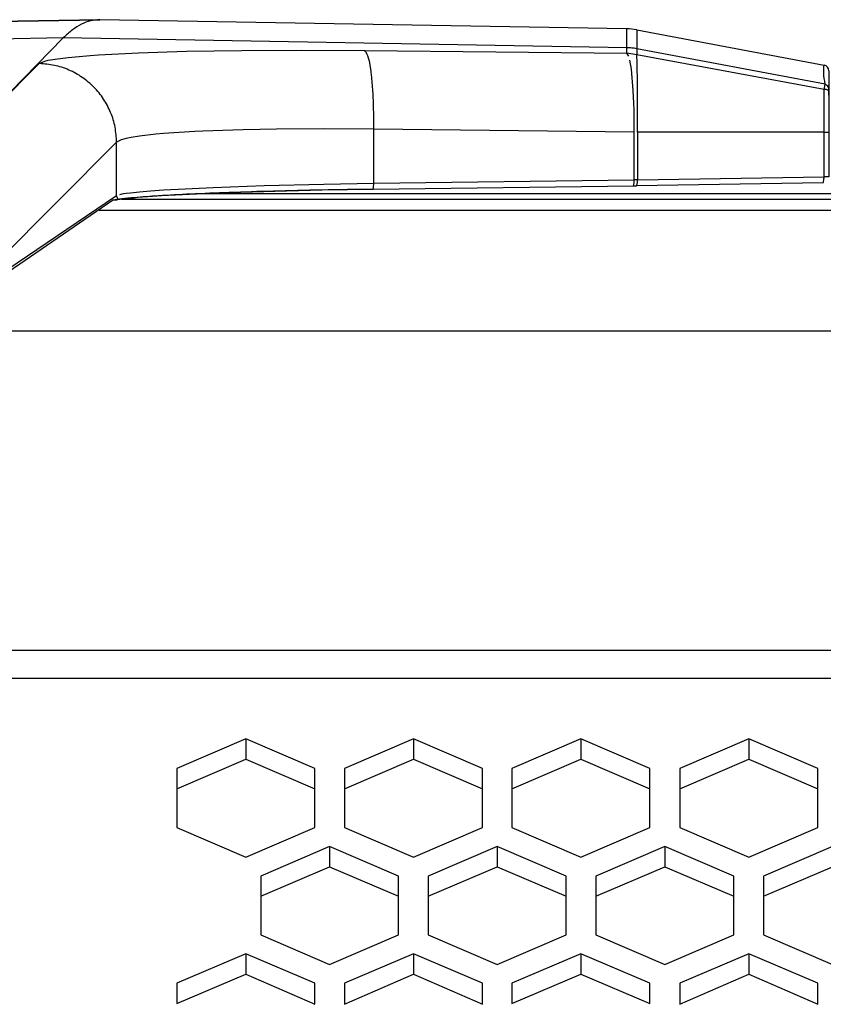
# Model space of a CAD drawing. Header units: millimetres. Extents: x -761 to 834, y -147 to 56.
# Tile 6 of 30: x -570 to -529, y -24 to 26. Entities that reach past the tile are written whole.
import ezdxf

# ---------------------------------------------------------------- set-up
doc = ezdxf.new("R2010")
doc.units = ezdxf.units.MM

# ---------------------------------------------------------------- blocks, each defined once
blk = doc.blocks.new('Gehaeusedeckel-oben__17', base_point=(-583.285, -23.727))
at = {"color": 1, "linetype": 'Continuous'}
for p, q in [((638.888, 16.555), (-566.141, 16.555)), ((-52.707, 10.423), (-574.033, 10.423)), ((-52.707, 10.423), (-574.033, 10.423)), ((-583.214, -5.76), (655.961, -5.76)), ((-583.285, -7.174), (656.033, -7.174))]:
    blk.add_line(p, q, dxfattribs=at)
at = {"color": 7, "linetype": 'Continuous'}
for p, q in [((638.888, 16.555), (-566.141, 16.555)), ((-558.704, -10.257), (-562.204, -11.751)), ((-558.704, -10.257), (-558.704, -11.284)), ((-555.204, -11.751), (-558.704, -10.257)), ((-550.204, -10.257), (-553.704, -11.751)), ((-546.704, -11.751), (-550.204, -10.257)), ((-550.204, -10.257), (-550.204, -11.284)), ((-541.704, -10.257), (-545.204, -11.751)), ((-538.204, -11.751), (-541.704, -10.257)), ((-541.704, -10.257), (-541.704, -11.284)), ((-533.194, -10.257), (-536.694, -11.751)), ((-529.694, -11.751), (-533.194, -10.257)), ((-533.194, -10.257), (-533.194, -11.284)), ((-562.204, -12.778), (-558.704, -11.284)), ((-558.704, -11.284), (-555.204, -12.778)), ((-553.704, -12.778), (-550.204, -11.284)), ((-550.204, -11.284), (-546.704, -12.778)), ((-545.204, -12.778), (-541.704, -11.284)), ((-541.704, -11.284), (-538.204, -12.778)), ((-536.694, -12.778), (-533.194, -11.284)), ((-533.194, -11.284), (-529.694, -12.778)), ((-562.204, -11.751), (-562.204, -14.755)), ((-555.204, -14.755), (-555.204, -11.751)), ((-553.704, -11.751), (-553.704, -14.755)), ((-546.704, -14.755), (-546.704, -11.751)), ((-545.204, -11.751), (-545.204, -14.755)), ((-538.204, -14.755), (-538.204, -11.751)), ((-536.694, -11.751), (-536.694, -14.755)), ((-529.694, -14.755), (-529.694, -11.751)), ((-562.204, -14.755), (-558.704, -16.249)), ((-558.704, -16.249), (-555.204, -14.755)), ((-553.704, -14.755), (-550.204, -16.249)), ((-550.204, -16.249), (-546.704, -14.755)), ((-545.204, -14.755), (-541.704, -16.249)), ((-541.704, -16.249), (-538.204, -14.755)), ((-536.694, -14.755), (-533.194, -16.249)), ((-533.194, -16.249), (-529.694, -14.755)), ((-554.454, -15.715), (-557.954, -17.209)), ((-550.954, -17.209), (-554.454, -15.715)), ((-554.454, -15.715), (-554.454, -16.738)), ((-545.954, -15.715), (-549.454, -17.209)), ((-542.454, -17.209), (-545.954, -15.715)), ((-545.954, -15.715), (-545.954, -16.738)), ((-537.454, -15.715), (-540.954, -17.209)), ((-533.954, -17.209), (-537.454, -15.715)), ((-537.454, -15.715), (-537.454, -16.738)), ((-528.944, -15.715), (-532.444, -17.209)), ((-557.954, -18.232), (-554.454, -16.738)), ((-554.454, -16.738), (-550.954, -18.232)), ((-549.454, -18.232), (-545.954, -16.738)), ((-545.954, -16.738), (-542.454, -18.232)), ((-540.954, -18.232), (-537.454, -16.738)), ((-537.454, -16.738), (-533.954, -18.232)), ((-532.444, -18.232), (-528.944, -16.738)), ((-557.954, -17.209), (-557.954, -20.197)), ((-550.954, -20.197), (-550.954, -17.209)), ((-549.454, -17.209), (-549.454, -20.197)), ((-542.454, -20.197), (-542.454, -17.209)), ((-540.954, -17.209), (-540.954, -20.197)), ((-533.954, -20.197), (-533.954, -17.209)), ((-532.444, -17.209), (-532.444, -20.197)), ((-557.954, -20.197), (-554.454, -21.69)), ((-554.454, -21.69), (-550.954, -20.197)), ((-549.454, -20.197), (-545.954, -21.69)), ((-545.954, -21.69), (-542.454, -20.197)), ((-540.954, -20.197), (-537.454, -21.69)), ((-537.454, -21.69), (-533.954, -20.197)), ((-532.444, -20.197), (-528.944, -21.69)), ((-558.704, -21.157), (-562.204, -22.651)), ((-555.204, -22.651), (-558.704, -21.157)), ((-558.704, -21.157), (-558.704, -22.18)), ((-550.204, -21.157), (-553.704, -22.651)), ((-550.204, -21.157), (-550.204, -22.18)), ((-546.704, -22.651), (-550.204, -21.157)), ((-541.704, -21.157), (-545.204, -22.651)), ((-538.204, -22.651), (-541.704, -21.157)), ((-541.704, -21.157), (-541.704, -22.18)), ((-533.194, -21.157), (-536.694, -22.651)), ((-533.194, -21.157), (-533.194, -22.18)), ((-529.694, -22.651), (-533.194, -21.157)), ((-562.204, -23.674), (-558.704, -22.18)), ((-558.704, -22.18), (-555.204, -23.715)), ((-553.704, -23.715), (-550.204, -22.18)), ((-550.204, -22.18), (-546.704, -23.715)), ((-545.204, -23.674), (-541.704, -22.18)), ((-541.704, -22.18), (-538.204, -23.674)), ((-536.694, -23.715), (-533.194, -22.18)), ((-533.194, -22.18), (-529.694, -23.715)), ((-562.204, -22.651), (-562.204, -23.674)), ((-555.204, -23.715), (-555.204, -22.651)), ((-553.704, -22.651), (-553.704, -23.715)), ((-546.704, -23.715), (-546.704, -22.651)), ((-545.204, -22.651), (-545.204, -23.674)), ((-538.204, -23.674), (-538.204, -22.651)), ((-536.694, -22.651), (-536.694, -23.715)), ((-529.694, -23.715), (-529.694, -22.651))]:
    blk.add_line(p, q, dxfattribs=at)
blk = doc.blocks.new('Fuehrung__19', base_point=(-565.023, 17.126))
at = {"color": 1, "linetype": 'Continuous'}
for p, q in [((-565.023, 17.126), (637.77, 17.126)), ((-560.975, 17.401), (633.722, 17.401))]:
    blk.add_line(p, q, dxfattribs=at)
blk = doc.blocks.new('Mittelteil_1__22', base_point=(-615.569, 6.185))
at = {"color": 7, "linetype": 'Continuous'}
for p, q in [((-571.579, 26.13), (-572.568, 26.112)), ((-572.568, 26.112), (-572.384, 26.114)), ((-572.568, 26.112), (-572.384, 26.114)), ((-572.384, 26.114), (-566.121, 26.225)), ((-572.384, 26.114), (-566.121, 26.225)), ((-566.121, 26.225), (-571.579, 26.13)), ((-539.377, 25.758), (-566.121, 26.225)), ((-538.877, 25.707), (-529.371, 23.925)), ((-529.126, 23.63), (-529.126, 22.679)), ((-529.126, 22.679), (-529.126, 22.398)), ((-529.126, 22.398), (-529.126, 20.527)), ((-529.126, 20.527), (-529.126, 18.248)), ((-559.536, 17.462), (-557.789, 17.517)), ((-557.789, 17.517), (-557.233, 17.532)), ((-557.233, 17.532), (-554.842, 17.587)), ((-554.842, 17.587), (-552.253, 17.625)), ((-552.253, 17.625), (-539.038, 17.8)), ((-539.038, 17.8), (-538.881, 17.802)), ((-529.422, 17.948), (-538.881, 17.802)), ((-571.466, 12.96), (-565.467, 17.07)), ((-565.2, 17.113), (-564.997, 17.142)), ((-564.837, 17.155), (-564.376, 17.197)), ((-564.376, 17.197), (-564.169, 17.224)), ((-564.169, 17.224), (-563.686, 17.26)), ((-563.686, 17.26), (-562.991, 17.306)), ((-562.991, 17.306), (-561.564, 17.381)), ((-561.564, 17.381), (-559.792, 17.453)), ((-559.792, 17.453), (-559.536, 17.462)), ((-615.49, 6.935), (-615.569, 6.185)), ((-615.569, 6.185), (-615.49, 6.935))]:
    blk.add_line(p, q, dxfattribs=at)
at = {"color": 1, "linetype": 'Continuous'}
for p, q in [((-539.377, 25.511), (-539.377, 25.758)), ((-539.377, 24.803), (-539.377, 25.511)), ((-567.968, 25.302), (-572.516, 25.223)), ((-572.266, 20.921), (-567.968, 25.302)), ((-539.377, 24.803), (-567.968, 25.302)), ((-566.179, 24.442), (-564.156, 24.546)), ((-564.156, 24.546), (-561.712, 24.621)), ((-561.712, 24.621), (-558.915, 24.666)), ((-558.915, 24.666), (-555.872, 24.68)), ((-555.872, 24.68), (-552.663, 24.661)), ((-552.663, 24.661), (-539.376, 24.521)), ((-539.376, 24.521), (-539.377, 24.803)), ((-538.867, 24.443), (-539.376, 24.521)), ((-539.283, 24.374), (-539.376, 24.521)), ((-529.315, 22.962), (-538.877, 24.753)), ((-538.877, 24.753), (-538.867, 24.443)), ((-572.266, 20.921), (-569.189, 23.998)), ((-569.189, 23.998), (-568.897, 24.125)), ((-568.897, 24.125), (-568.734, 24.164)), ((-568.734, 24.164), (-568.255, 24.247)), ((-568.255, 24.247), (-567.724, 24.313)), ((-567.724, 24.313), (-566.602, 24.413)), ((-566.602, 24.413), (-566.179, 24.442)), ((-539.147, 23.72), (-539.225, 24.17)), ((-529.371, 22.692), (-538.867, 24.443)), ((-539.049, 22.634), (-539.147, 23.72)), ((-539.02, 21.997), (-539.049, 22.634)), ((-529.371, 22.692), (-529.315, 22.962)), ((-529.37, 20.527), (-529.371, 22.692)), ((-539.01, 21.65), (-539.02, 21.997)), ((-539.004, 21.264), (-539.01, 21.65)), ((-539.003, 20.528), (-539.004, 21.264)), ((-561.291, 20.552), (-562.888, 20.448)), ((-560.89, 20.571), (-561.291, 20.552)), ((-559.362, 20.627), (-560.89, 20.571)), ((-558.847, 20.641), (-559.362, 20.627)), ((-557.153, 20.673), (-558.847, 20.641)), ((-554.751, 20.686), (-557.153, 20.673)), ((-552.217, 20.667), (-554.751, 20.686)), ((-539.003, 20.528), (-552.217, 20.667)), ((-552.217, 17.925), (-552.217, 20.667)), ((-539.003, 18.1), (-539.003, 20.528)), ((-529.37, 20.527), (-538.83, 20.527)), ((-538.83, 20.527), (-538.83, 18.102)), ((-529.37, 18.248), (-529.37, 20.527)), ((-565.264, 20.005), (-571.303, 13.966)), ((-565.034, 20.131), (-565.264, 20.005)), ((-565.264, 17.307), (-565.264, 20.005)), ((-564.776, 20.202), (-565.034, 20.131)), ((-564.527, 20.253), (-564.776, 20.202)), ((-564.108, 20.319), (-564.527, 20.253)), ((-563.276, 20.414), (-564.108, 20.319)), ((-562.888, 20.448), (-563.276, 20.414)), ((-552.217, 17.925), (-539.003, 18.1)), ((-538.83, 18.102), (-539.003, 18.1)), ((-538.83, 18.102), (-529.37, 18.248)), ((-529.126, 18.248), (-529.37, 18.248)), ((-564.559, 17.449), (-564.105, 17.497)), ((-564.105, 17.497), (-563.547, 17.544)), ((-563.547, 17.544), (-562.887, 17.59)), ((-562.887, 17.59), (-562.134, 17.634)), ((-562.134, 17.634), (-560.364, 17.718)), ((-560.364, 17.718), (-557.783, 17.808)), ((-557.783, 17.808), (-554.753, 17.882)), ((-554.753, 17.882), (-552.217, 17.925)), ((-571.337, 13.207), (-565.264, 17.307)), ((-565.093, 17.365), (-564.905, 17.402)), ((-564.905, 17.402), (-564.774, 17.421)), ((-564.774, 17.421), (-564.559, 17.449)), ((-571.804, 16.17), (-571.674, 15.912)), ((-571.71, 15.601), (-571.849, 15.953)), ((-571.674, 15.912), (-571.527, 15.543)), ((-571.527, 15.543), (-571.484, 15.396)), ((-571.335, 14.725), (-571.318, 14.577)), ((-571.318, 14.577), (-571.303, 13.966)), ((-571.303, 13.966), (-571.337, 13.207))]:
    blk.add_line(p, q, dxfattribs=at)
at = {"color": 7, "linetype": 'Continuous'}
for centre, radius, start, end in [((-539.429, 22.763), 2.995, 79.3739, 89.0075), ((-529.427, 23.63), 0.3, 0.031, 79.3504)]:
    blk.add_arc(centre, radius, start, end, dxfattribs=at)
at = {"color": 1, "linetype": 'Continuous'}
for points, knots in [([(-567.044, 25.994), (-567.202, 25.903), (-567.538, 25.711), (-567.819, 25.443), (-567.968, 25.302)], [0, 0, 0, 0, 0.544475, 1.157708, 1.157708, 1.157708, 1.157708]), ([(-566.121, 26.225), (-566.277, 26.214), (-566.598, 26.192), (-566.893, 26.061), (-567.044, 25.994)], [0, 0, 0, 0, 0.4656005, 0.9588958, 0.9588958, 0.9588958, 0.9588958]), ([(-538.877, 25.707), (-538.877, 25.573), (-538.877, 25.255), (-538.877, 24.936), (-538.877, 24.753)], [0, 0, 0, 0, 0.4031564, 0.9544727, 0.9544727, 0.9544727, 0.9544727]), ([(-552.217, 20.667), (-552.217, 21.001), (-552.216, 21.646), (-552.252, 22.564), (-552.32, 23.361), (-552.395, 23.997), (-552.52, 24.418), (-552.63, 24.606), (-552.663, 24.661)], [0, 0, 0, 0, 0.999732, 1.93677, 2.752986, 3.398673, 3.860099, 4.0521, 4.0521, 4.0521, 4.0521]), ([(-538.877, 24.753), (-538.96, 24.766), (-539.125, 24.794), (-539.293, 24.8), (-539.377, 24.803)], [0, 0, 0, 0, 0.251733, 0.503472, 0.503472, 0.503472, 0.503472]), ([(-565.264, 20.005), (-565.279, 20.263), (-565.31, 20.779), (-565.543, 21.524), (-565.905, 22.212), (-566.396, 22.818), (-566.993, 23.319), (-567.674, 23.693), (-568.415, 23.939), (-568.931, 23.979), (-569.189, 23.998)], [0, 0, 0, 0, 0.773226, 1.546829, 2.320722, 3.094775, 3.868836, 4.642749, 5.416382, 6.189644, 6.189644, 6.189644, 6.189644]), ([(-538.83, 20.527), (-538.83, 20.859), (-538.829, 21.5), (-538.833, 22.41), (-538.84, 23.199), (-538.849, 23.815), (-538.859, 24.21), (-538.866, 24.394), (-538.867, 24.443)], [0, 0, 0, 0, 0.99442, 1.924628, 2.730781, 3.361028, 3.771151, 3.916004, 3.916004, 3.916004, 3.916004]), ([(-529.315, 22.962), (-529.348, 23.154), (-529.401, 23.473), (-529.38, 23.795), (-529.371, 23.925)], [0, 0, 0, 0, 0.5784884, 0.9668774, 0.9668774, 0.9668774, 0.9668774]), ([(-529.126, 22.398), (-529.132, 22.423), (-529.146, 22.491), (-529.106, 22.621), (-529.25, 22.685), (-529.332, 22.69), (-529.371, 22.692)], [0, 0, 0, 0, 0.0784375, 0.2098893, 0.3413716, 0.4632195, 0.4632195, 0.4632195, 0.4632195]), ([(-529.126, 22.679), (-529.134, 22.717), (-529.143, 22.76), (-529.155, 22.842), (-529.241, 22.882), (-529.291, 22.936), (-529.315, 22.962)], [0, 0, 0, 0, 0.1171308, 0.1338638, 0.2459139, 0.357964, 0.357964, 0.357964, 0.357964]), ([(-539.038, 17.8), (-539.037, 17.803), (-539.031, 17.827), (-539.014, 17.897), (-539.006, 17.995), (-539.004, 18.071), (-539.003, 18.1)], [0, 0, 0, 0, 0.0092637, 0.0741099, 0.2158782, 0.3026506, 0.3026506, 0.3026506, 0.3026506]), ([(-538.881, 17.802), (-538.88, 17.805), (-538.872, 17.83), (-538.855, 17.88), (-538.827, 17.976), (-538.829, 18.054), (-538.83, 18.102)], [0, 0, 0, 0, 0.0095191, 0.076153, 0.1615511, 0.3066101, 0.3066101, 0.3066101, 0.3066101]), ([(-529.422, 17.948), (-529.421, 17.951), (-529.413, 17.975), (-529.387, 18.043), (-529.375, 18.142), (-529.372, 18.219), (-529.37, 18.248)], [0, 0, 0, 0, 0.0095032, 0.0760257, 0.2188048, 0.3057721, 0.3057721, 0.3057721, 0.3057721]), ([(-552.253, 17.625), (-552.253, 17.628), (-552.247, 17.654), (-552.229, 17.726), (-552.22, 17.824), (-552.218, 17.898), (-552.217, 17.925)], [0, 0, 0, 0, 0.0100046, 0.0800372, 0.2210651, 0.3026318, 0.3026318, 0.3026318, 0.3026318]), ([(-565.467, 17.07), (-565.427, 17.08), (-565.348, 17.1), (-565.16, 17.08), (-565.24, 17.215), (-565.256, 17.276), (-565.264, 17.307)], [0, 0, 0, 0, 0.1351104, 0.2702207, 0.3724434, 0.474666, 0.474666, 0.474666, 0.474666])]:
    blk.add_open_spline(points, degree=3, knots=knots, dxfattribs=at)
blk.add_open_spline([(-529.37, 20.527), (-529.33, 20.527), (-529.248, 20.527), (-529.167, 20.527), (-529.126, 20.527)], degree=3, dxfattribs=at)
at = {"color": 7, "linetype": 'Continuous'}
blk.add_open_spline([(-552.253, 17.625), (-553.118, 17.612), (-554.8, 17.587), (-557.231, 17.531), (-559.452, 17.463), (-561.398, 17.386), (-563.008, 17.303), (-564.17, 17.219), (-564.947, 17.144), (-565.31, 17.092), (-565.467, 17.07)], degree=3, knots=[0, 0, 0, 0, 2.592981, 5.048729, 7.293498, 9.259928, 10.889112, 12.132491, 12.753584, 13.230644, 13.230644, 13.230644, 13.230644], dxfattribs=at)
blk = doc.blocks.new('Rückdeckel-kpl___27', base_point=(-615.569, -23.727))
for name, p in [('Mittelteil_1__22', (-615.569, 6.185)), ('Fuehrung__19', (-565.023, 17.126)), ('Gehaeusedeckel-oben__17', (-583.285, -23.727))]:
    blk.add_blockref(name, p)
blk = doc.blocks.new('S360-C__85', base_point=(-760.852, -147.057))
blk.add_blockref('Rückdeckel-kpl___27', (-615.569, -23.727))
blk = doc.blocks.new('DrfsichtA', base_point=(10, -77))
blk.add_blockref('S360-C__85', (-760.852, -147.057))

msp = doc.modelspace()

# ---------------------------------------------------------------- block references
msp.add_blockref('DrfsichtA', (10, -77))

doc.saveas('drawing.dxf')
